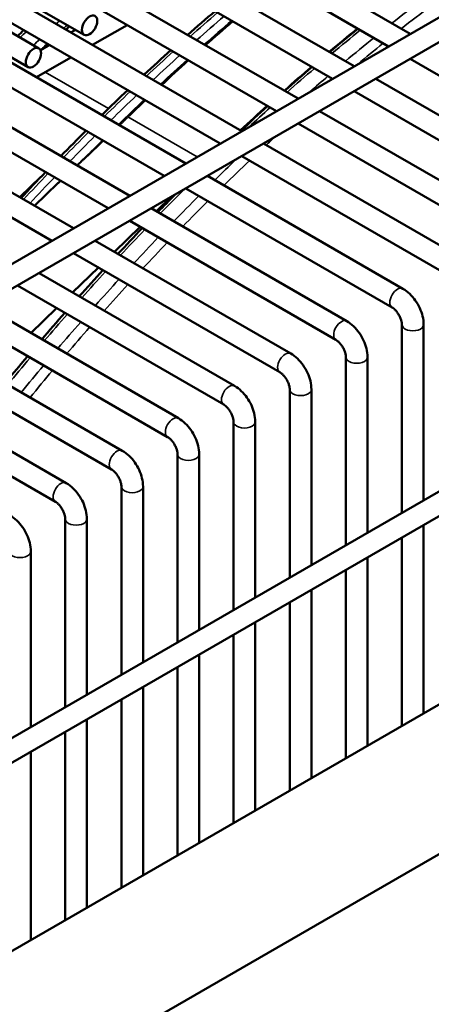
# Model space of a CAD drawing. Header units: inches. Extents: x 1 to 271, y 5 to 171.
# Tile 254 of 256: x 250.63 to 252.88, y 80.66 to 86.04. Entities that reach past the tile are written whole.
import ezdxf

# ---------------------------------------------------------------- set-up
doc = ezdxf.new("R2010")
doc.units = ezdxf.units.IN
doc.header["$LTSCALE"] = 8
doc.header["$MEASUREMENT"] = 0
doc.layers.add('Visible (ANSI)', color=7, linetype='Continuous', lineweight=50)
doc.layers.add('Visible Narrow (ANSI)', color=7, linetype='Continuous', lineweight=35)

msp = doc.modelspace()

# ---------------------------------------------------------------- linework, layer by layer
at = {"layer": 'Visible (ANSI)'}
for p, q in [((261.742, 91.1426), (247.6213, 82.99)), ((261.8011, 91.0403), (247.7044, 82.9016)), ((262.9809, 89.2701), (249.9116, 81.7246)), ((263.0399, 89.1678), (249.9533, 81.6123)), ((250.6985, 87.1536), (252.7657, 85.9601)), ((250.5926, 87.0784), (252.6476, 85.8919)), ((250.3922, 86.9768), (252.4595, 85.7833)), ((250.2864, 86.9016), (252.3414, 85.7151)), ((250.086, 86.8), (252.1532, 85.6065)), ((249.9801, 86.7248), (252.0351, 85.5383)), ((249.7798, 86.6232), (251.847, 85.4297)), ((250.9864, 85.9556), (249.8049, 86.6377)), ((249.6739, 86.548), (251.7289, 85.3615)), ((250.7392, 85.8811), (249.6168, 86.5291)), ((249.4736, 86.4464), (251.5408, 85.2529)), ((250.6801, 85.7788), (249.4987, 86.4609)), ((249.3677, 86.3712), (251.4227, 85.1847)), ((259.9698, 86.3678), (250.0491, 80.6401)), ((249.1673, 86.2696), (251.2346, 85.0761)), ((249.0614, 86.1944), (251.1165, 85.0079)), ((248.8611, 86.0928), (250.9283, 84.8993)), ((248.7552, 86.0176), (250.8102, 84.8311)), ((251.0325, 85.9), (251.2206, 86.0086)), ((260.6769, 85.9595), (250.1798, 79.899)), ((250.9144, 85.9681), (250.9395, 85.9827)), ((250.7477, 85.8719), (250.7963, 85.9)), ((250.7263, 85.7232), (250.9144, 85.8318)), ((252.7657, 85.8237), (253.8915, 85.1738)), ((252.5776, 85.7151), (253.6443, 85.0992)), ((252.4595, 85.6469), (253.5853, 84.997)), ((252.2714, 85.5383), (253.3381, 84.9224)), ((252.1532, 85.4701), (253.279, 84.8202)), ((251.9651, 85.3615), (253.0319, 84.7456)), ((251.847, 85.2933), (252.9728, 84.6434)), ((250.75, 85.1794), (250.6357, 85.0683)), ((250.716, 85.0219), (250.8423, 85.1443)), ((251.6589, 85.1847), (252.7256, 84.5688)), ((251.5408, 85.1165), (252.6666, 84.4666)), ((251.3807, 84.9917), (251.4633, 85.0718)), ((251.3527, 85.0079), (252.4194, 84.392)), ((251.2346, 84.9397), (252.3603, 84.2898)), ((251.152, 84.7702), (251.2925, 84.9063)), ((251.0464, 84.8311), (252.1132, 84.2152)), ((250.9283, 84.7629), (252.0541, 84.113)), ((250.9234, 84.5486), (251.0639, 84.6847)), ((250.7402, 84.6543), (251.8069, 84.0384)), ((250.6221, 84.5861), (251.7479, 83.9362)), ((250.434, 84.4775), (251.5007, 83.8616)), ((250.6947, 84.327), (250.8352, 84.4631)), ((250.3159, 84.4093), (251.4417, 83.7594)), ((252.7206, 84.373), (252.7206, 83.3463)), ((252.8387, 84.373), (252.8387, 83.4145)), ((250.1278, 84.3007), (251.1945, 83.6848)), ((250.0097, 84.2325), (251.1354, 83.5826)), ((252.4143, 84.1962), (252.4143, 83.1695)), ((252.5324, 84.1962), (252.5324, 83.2377)), ((249.8215, 84.1239), (250.8883, 83.508)), ((249.7034, 84.0557), (250.8292, 83.4058)), ((252.1081, 84.0194), (252.1081, 82.9927)), ((252.2262, 84.0194), (252.2262, 83.0609)), ((251.8019, 83.8426), (251.8019, 82.8159)), ((251.92, 83.8426), (251.92, 82.8841)), ((251.4957, 83.6658), (251.4957, 82.6391)), ((251.6138, 83.6658), (251.6138, 82.7073)), ((251.1894, 83.489), (251.1894, 82.4623)), ((251.3075, 83.489), (251.3075, 82.5305)), ((250.8832, 83.3122), (250.8832, 82.2855)), ((251.0013, 83.3122), (251.0013, 82.3537)), ((252.8387, 83.2781), (252.8387, 82.2506)), ((252.7206, 83.21), (252.7206, 82.1825)), ((250.6951, 83.1354), (250.6951, 82.1769)), ((252.5324, 83.1013), (252.5324, 82.0738)), ((252.4143, 83.0332), (252.4143, 82.0056)), ((252.2262, 82.9245), (252.2262, 81.897)), ((252.1081, 82.8564), (252.1081, 81.8288)), ((251.92, 82.7477), (251.92, 81.7202)), ((251.8019, 82.6796), (251.8019, 81.652)), ((251.6138, 82.5709), (251.6138, 81.5434)), ((251.4957, 82.5028), (251.4957, 81.4752)), ((251.3075, 82.3941), (251.3075, 81.3666)), ((251.1894, 82.326), (251.1894, 81.2984)), ((251.0013, 82.2173), (251.0013, 81.1898)), ((250.8832, 82.1492), (250.8832, 81.1216)), ((250.6951, 82.0405), (250.6951, 81.013))]:
    msp.add_line(p, q, dxfattribs=at)
for centre in [(251.0159, 86.0068), (250.7097, 85.83)]:
    msp.add_ellipse(centre, major_axis=(-0.0295, -0.0511), ratio=0.57735, dxfattribs=at)
for centre, major_axis, start_param, end_param in [((253.3642, 79.4624), (-4.7076, -8.1538), 4.164575, 4.187818), ((252.8419, 79.7639), (-4.7076, -8.1538), 4.221981, 4.225004), ((253.795, 79.2137), (4.7076, 8.1538), 0.984419, 1.008221), ((253.3642, 79.4624), (-4.7076, -8.1538), 4.202252, 4.225004), ((253.795, 79.2137), (4.7076, 8.1538), 1.022983, 1.046225), ((253.3642, 79.4624), (-4.7076, -8.1538), 4.23915, 4.254105), ((253.795, 79.2137), (4.7076, 8.1538), 1.060659, 1.083412)]:
    msp.add_ellipse(centre, major_axis=major_axis, ratio=0.57735, start_param=start_param, end_param=end_param, dxfattribs=at)
for points in [[(251.701, 86.0848), (251.6509, 86.0418), (251.601, 85.9982), (251.5512, 85.9541)], [(250.623, 85.9482), (250.6343, 85.959), (250.6456, 85.9697), (250.6569, 85.9805)], [(252.4803, 85.9885), (252.4286, 85.9465), (252.377, 85.9039), (252.3255, 85.8606)], [(251.4586, 85.8712), (251.4101, 85.8272), (251.3617, 85.7827), (251.3135, 85.7377)], [(252.23, 85.7794), (252.1799, 85.7364), (252.1299, 85.6929), (252.0802, 85.6487)], [(251.2237, 85.6532), (251.1766, 85.6084), (251.1297, 85.563), (251.083, 85.5172)], [(251.9876, 85.5658), (251.939, 85.5218), (251.8906, 85.4774), (251.8424, 85.4324)], [(250.9959, 85.4311), (250.9501, 85.3855), (250.9046, 85.3394), (250.8592, 85.2928)], [(250.7747, 85.2052), (250.7303, 85.1588), (250.686, 85.1119), (250.642, 85.0646)], [(250.8571, 85.1577), (250.8522, 85.1532), (250.8472, 85.1487), (250.8423, 85.1443)], [(251.4814, 85.0823), (251.4503, 85.0509), (251.4192, 85.0192), (251.3882, 84.9874)], [(251.3036, 84.8998), (251.2592, 84.8534), (251.215, 84.8065), (251.1709, 84.7592)], [(251.0888, 84.6703), (251.0456, 84.6231), (251.0027, 84.5755), (250.9599, 84.5275)], [(250.8801, 84.4372), (250.8381, 84.3893), (250.7963, 84.341), (250.7548, 84.2923)]]:
    msp.add_open_spline(points, degree=3, dxfattribs=at)
for points, weights in [([(251.2251, 85.5071), (251.2018, 85.4846), (251.1785, 85.4621)], [1.00723899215, 1.00723899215, 1.00722527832]), ([(251.0899, 85.3769), (251.0341, 85.3235), (250.978, 85.2704)], [1.00712404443, 1.00702971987, 1.00685799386])]:
    msp.add_rational_spline(points, weights, degree=2, dxfattribs=at)
for points, knots in [([(250.978, 85.2704), (250.9744, 85.267), (250.9708, 85.2636), (250.9607, 85.254), (250.9542, 85.2479), (250.9477, 85.2417)], [0.8759042, 0.8759042, 0.8759042, 0.8759042, 0.9127491, 0.9127491, 0.9794908, 0.9794908, 0.9794908, 0.9794908]), ([(252.7256, 84.5688), (252.739, 84.5611), (252.7513, 84.5516), (252.774, 84.5301), (252.7843, 84.518), (252.8026, 84.492), (252.8106, 84.4781), (252.824, 84.4492), (252.8293, 84.4343), (252.8366, 84.4039), (252.8387, 84.3885), (252.8387, 84.373)], [0, 0, 0, 0, 0.314159, 0.314159, 0.628319, 0.628319, 0.942478, 0.942478, 1.256637, 1.256637, 1.570796, 1.570796, 1.570796, 1.570796]), ([(252.6666, 84.4666), (252.6693, 84.465), (252.6725, 84.4628), (252.6794, 84.4571), (252.6833, 84.4534), (252.6912, 84.4447), (252.6952, 84.4396), (252.7027, 84.4284), (252.7062, 84.4223), (252.7121, 84.4099), (252.7146, 84.4037), (252.7181, 84.3921), (252.7193, 84.3867), (252.7204, 84.3786), (252.7206, 84.3756), (252.7206, 84.373)], [0, 0, 0, 0, 0.206724, 0.206724, 0.430185, 0.430185, 0.66924, 0.66924, 0.917214, 0.917214, 1.164879, 1.164879, 1.402542, 1.402542, 1.570796, 1.570796, 1.570796, 1.570796]), ([(252.4194, 84.392), (252.4328, 84.3843), (252.4451, 84.3748), (252.4677, 84.3533), (252.478, 84.3412), (252.4964, 84.3152), (252.5044, 84.3013), (252.5177, 84.2724), (252.523, 84.2575), (252.5304, 84.2271), (252.5324, 84.2117), (252.5324, 84.1962)], [0, 0, 0, 0, 0.314159, 0.314159, 0.628319, 0.628319, 0.942478, 0.942478, 1.256637, 1.256637, 1.570796, 1.570796, 1.570796, 1.570796]), ([(252.3603, 84.2898), (252.3631, 84.2882), (252.3662, 84.286), (252.3732, 84.2803), (252.3771, 84.2766), (252.3849, 84.2679), (252.389, 84.2628), (252.3965, 84.2516), (252.4, 84.2455), (252.4059, 84.2331), (252.4083, 84.2269), (252.4119, 84.2153), (252.4131, 84.2099), (252.4141, 84.2018), (252.4143, 84.1988), (252.4143, 84.1962)], [0, 0, 0, 0, 0.206724, 0.206724, 0.430185, 0.430185, 0.66924, 0.66924, 0.917214, 0.917214, 1.164879, 1.164879, 1.402542, 1.402542, 1.570796, 1.570796, 1.570796, 1.570796]), ([(250.6773, 84.2007), (250.6693, 84.1912), (250.6614, 84.1818), (250.6207, 84.133), (250.588, 84.0935), (250.5555, 84.0538)], [6.77164233, 6.77164233, 6.77164233, 6.77164233, 6.77568336, 6.77568336, 6.79243038, 6.79243038, 6.79243038, 6.79243038]), ([(252.1132, 84.2152), (252.1266, 84.2075), (252.1389, 84.198), (252.1615, 84.1765), (252.1718, 84.1644), (252.1901, 84.1384), (252.1982, 84.1245), (252.2115, 84.0956), (252.2168, 84.0807), (252.2242, 84.0503), (252.2262, 84.0349), (252.2262, 84.0194)], [0, 0, 0, 0, 0.314159, 0.314159, 0.628319, 0.628319, 0.942478, 0.942478, 1.256637, 1.256637, 1.570796, 1.570796, 1.570796, 1.570796]), ([(252.0541, 84.113), (252.0568, 84.1114), (252.06, 84.1092), (252.067, 84.1035), (252.0708, 84.0998), (252.0787, 84.0911), (252.0827, 84.086), (252.0902, 84.0748), (252.0937, 84.0687), (252.0997, 84.0563), (252.1021, 84.0501), (252.1057, 84.0385), (252.1068, 84.0331), (252.1079, 84.025), (252.1081, 84.022), (252.1081, 84.0194)], [0, 0, 0, 0, 0.206724, 0.206724, 0.430185, 0.430185, 0.66924, 0.66924, 0.917214, 0.917214, 1.164879, 1.164879, 1.402542, 1.402542, 1.570796, 1.570796, 1.570796, 1.570796]), ([(251.8069, 84.0384), (251.8203, 84.0307), (251.8326, 84.0212), (251.8553, 83.9997), (251.8656, 83.9876), (251.8839, 83.9616), (251.8919, 83.9477), (251.9053, 83.9188), (251.9106, 83.9039), (251.9179, 83.8735), (251.92, 83.8581), (251.92, 83.8426)], [0, 0, 0, 0, 0.314159, 0.314159, 0.628319, 0.628319, 0.942478, 0.942478, 1.256637, 1.256637, 1.570796, 1.570796, 1.570796, 1.570796]), ([(251.7479, 83.9362), (251.7506, 83.9346), (251.7538, 83.9324), (251.7608, 83.9267), (251.7646, 83.923), (251.7725, 83.9143), (251.7765, 83.9092), (251.784, 83.898), (251.7875, 83.8919), (251.7934, 83.8795), (251.7959, 83.8733), (251.7994, 83.8617), (251.8006, 83.8563), (251.8017, 83.8482), (251.8019, 83.8452), (251.8019, 83.8426)], [0, 0, 0, 0, 0.206724, 0.206724, 0.430185, 0.430185, 0.66924, 0.66924, 0.917214, 0.917214, 1.164879, 1.164879, 1.402542, 1.402542, 1.570796, 1.570796, 1.570796, 1.570796]), ([(251.5007, 83.8616), (251.5141, 83.8539), (251.5264, 83.8444), (251.549, 83.8229), (251.5594, 83.8108), (251.5777, 83.7848), (251.5857, 83.7709), (251.599, 83.742), (251.6043, 83.7271), (251.6117, 83.6967), (251.6138, 83.6813), (251.6138, 83.6658)], [0, 0, 0, 0, 0.314159, 0.314159, 0.628319, 0.628319, 0.942478, 0.942478, 1.256637, 1.256637, 1.570796, 1.570796, 1.570796, 1.570796]), ([(251.4417, 83.7594), (251.4444, 83.7578), (251.4475, 83.7556), (251.4545, 83.7499), (251.4584, 83.7462), (251.4663, 83.7375), (251.4703, 83.7324), (251.4778, 83.7212), (251.4813, 83.7151), (251.4872, 83.7027), (251.4896, 83.6965), (251.4932, 83.6849), (251.4944, 83.6795), (251.4955, 83.6714), (251.4957, 83.6684), (251.4957, 83.6658)], [0, 0, 0, 0, 0.206724, 0.206724, 0.430185, 0.430185, 0.66924, 0.66924, 0.917214, 0.917214, 1.164879, 1.164879, 1.402542, 1.402542, 1.570796, 1.570796, 1.570796, 1.570796]), ([(251.1945, 83.6848), (251.2079, 83.6771), (251.2202, 83.6676), (251.2428, 83.6461), (251.2531, 83.634), (251.2715, 83.608), (251.2795, 83.5941), (251.2928, 83.5652), (251.2981, 83.5503), (251.3055, 83.5199), (251.3075, 83.5045), (251.3075, 83.489)], [0, 0, 0, 0, 0.314159, 0.314159, 0.628319, 0.628319, 0.942478, 0.942478, 1.256637, 1.256637, 1.570796, 1.570796, 1.570796, 1.570796]), ([(251.1354, 83.5826), (251.1381, 83.581), (251.1413, 83.5788), (251.1483, 83.5731), (251.1522, 83.5694), (251.16, 83.5607), (251.164, 83.5556), (251.1716, 83.5444), (251.1751, 83.5383), (251.181, 83.5259), (251.1834, 83.5197), (251.187, 83.5081), (251.1881, 83.5027), (251.1892, 83.4946), (251.1894, 83.4916), (251.1894, 83.489)], [0, 0, 0, 0, 0.206724, 0.206724, 0.430185, 0.430185, 0.66924, 0.66924, 0.917214, 0.917214, 1.164879, 1.164879, 1.402542, 1.402542, 1.570796, 1.570796, 1.570796, 1.570796]), ([(250.8883, 83.508), (250.9017, 83.5003), (250.914, 83.4908), (250.9366, 83.4693), (250.9469, 83.4572), (250.9652, 83.4312), (250.9733, 83.4173), (250.9866, 83.3884), (250.9919, 83.3735), (250.9992, 83.3431), (251.0013, 83.3277), (251.0013, 83.3122)], [0, 0, 0, 0, 0.314159, 0.314159, 0.628319, 0.628319, 0.942478, 0.942478, 1.256637, 1.256637, 1.570796, 1.570796, 1.570796, 1.570796]), ([(250.8292, 83.4058), (250.8319, 83.4042), (250.8351, 83.402), (250.8421, 83.3963), (250.8459, 83.3926), (250.8538, 83.3839), (250.8578, 83.3788), (250.8653, 83.3676), (250.8688, 83.3615), (250.8748, 83.3491), (250.8772, 83.3429), (250.8807, 83.3313), (250.8819, 83.3259), (250.883, 83.3178), (250.8832, 83.3148), (250.8832, 83.3122)], [0, 0, 0, 0, 0.206724, 0.206724, 0.430185, 0.430185, 0.66924, 0.66924, 0.917214, 0.917214, 1.164879, 1.164879, 1.402542, 1.402542, 1.570796, 1.570796, 1.570796, 1.570796]), ([(250.582, 83.3312), (250.5954, 83.3235), (250.6077, 83.314), (250.6304, 83.2925), (250.6407, 83.2804), (250.659, 83.2544), (250.667, 83.2405), (250.6804, 83.2116), (250.6857, 83.1967), (250.693, 83.1663), (250.6951, 83.1509), (250.6951, 83.1354)], [0, 0, 0, 0, 0.314159, 0.314159, 0.628319, 0.628319, 0.942478, 0.942478, 1.256637, 1.256637, 1.570796, 1.570796, 1.570796, 1.570796])]:
    msp.add_open_spline(points, degree=3, knots=knots, dxfattribs=at)
at = {"layer": 'Visible Narrow (ANSI)'}
for p, q in [((250.7742, 85.7508), (251.1186, 85.552)), ((251.6031, 85.2889), (251.2251, 85.5071))]:
    msp.add_line(p, q, dxfattribs=at)
for centre, major_axis, start_param, end_param in [((253.9031, 79.1513), (-4.7244, -8.1829), 4.089008, 4.113319), ((253.9309, 79.1352), (4.7047, 8.1488), 0.944403, 0.968867), ((253.3007, 79.499), (4.7244, 8.1829), 1.025156, 1.048286), ((252.8072, 79.7839), (-4.7244, -8.1829), 4.223883, 4.226892), ((252.8335, 79.7688), (4.7111, 8.1599), 1.080792, 1.083812), ((253.3362, 79.4786), (-4.7244, -8.1829), 4.166748, 4.189879), ((253.3625, 79.4634), (4.7111, 8.1599), 1.023444, 1.046663), ((252.7338, 79.8263), (4.7244, 8.1829), 1.099381, 1.104705), ((253.8297, 79.1936), (4.7244, 8.1829), 0.986785, 1.010466), ((252.8072, 79.7839), (-4.7244, -8.1829), 4.240974, 4.246298), ((252.8335, 79.7688), (4.7111, 8.1599), 1.097944, 1.103449), ((253.9031, 79.1513), (-4.7244, -8.1829), 4.128378, 4.152059), ((253.9309, 79.1352), (4.7047, 8.1488), 0.984017, 1.005381), ((253.3007, 79.499), (4.7244, 8.1829), 1.062652, 1.0853), ((253.3362, 79.4786), (-4.7244, -8.1829), 4.204245, 4.226892), ((253.3625, 79.4634), (4.7111, 8.1599), 1.061082, 1.083812), ((253.8297, 79.1936), (4.7244, 8.1829), 1.025156, 1.048286), ((253.9031, 79.1513), (-4.7244, -8.1829), 4.166748, 4.181971), ((253.3007, 79.499), (4.7244, 8.1829), 1.099381, 1.121604), ((253.3362, 79.4786), (-4.7244, -8.1829), 4.240974, 4.263196), ((253.3625, 79.4634), (4.7111, 8.1599), 1.097944, 1.120245), ((253.8297, 79.1936), (4.7244, 8.1829), 1.062652, 1.080811), ((253.3007, 79.499), (4.7244, 8.1829), 1.135434, 1.157282), ((253.3362, 79.4786), (-4.7244, -8.1829), 4.277027, 4.298875), ((253.3625, 79.4634), (4.7111, 8.1599), 1.134123, 1.151405), ((253.9309, 79.1352), (4.7047, 8.1488), 1.075728, 1.083091), ((253.9031, 79.1513), (-4.7244, -8.1829), 4.244581, 4.263196), ((253.9309, 79.1352), (4.7047, 8.1488), 1.097247, 1.119586), ((253.3007, 79.499), (4.7244, 8.1829), 1.170893, 1.192411), ((253.3362, 79.4786), (-4.7244, -8.1829), 4.312485, 4.334004), ((253.8297, 79.1936), (4.7244, 8.1829), 1.136471, 1.157282), ((253.9031, 79.1513), (-4.7244, -8.1829), 4.277027, 4.298875), ((253.9309, 79.1352), (4.7047, 8.1488), 1.133487, 1.155446), ((253.8297, 79.1936), (4.7244, 8.1829), 1.170893, 1.192411), ((253.9031, 79.1513), (-4.7244, -8.1829), 4.312485, 4.334004), ((253.9309, 79.1352), (4.7047, 8.1488), 1.169124, 1.190747), ((253.8297, 79.1936), (4.7244, 8.1829), 1.205827, 1.227056), ((253.9031, 79.1513), (-4.7244, -8.1829), 4.34742, 4.368648), ((253.9309, 79.1352), (4.7047, 8.1488), 1.204228, 1.225557), ((252.6961, 84.5177), (-0.0295, -0.0511), 3.141593, 6.283185), ((253.8297, 79.1936), (4.7244, 8.1829), 1.240301, 1.261275), ((252.3899, 84.3409), (-0.0295, -0.0511), 3.141593, 6.283185), ((253.9031, 79.1513), (-4.7244, -8.1829), 4.381894, 4.402868), ((253.9309, 79.1352), (4.7047, 8.1488), 1.238865, 1.259937), ((252.7796, 84.373), (-0.0591, 0), 0, 3.141593), ((253.8297, 79.1936), (4.7244, 8.1829), 1.274372, 1.295125), ((252.0836, 84.1641), (-0.0295, -0.0511), 3.141593, 6.283185), ((252.4734, 84.1962), (-0.0591, 0), 0, 3.141593), ((253.9031, 79.1513), (-4.7244, -8.1829), 4.415965, 4.436717), ((253.9309, 79.1352), (4.7047, 8.1488), 1.273094, 1.293941), ((251.7774, 83.9873), (-0.0295, -0.0511), 3.141593, 6.283185), ((252.1672, 84.0194), (-0.0591, 0), 0, 3.141593), ((251.4712, 83.8105), (-0.0295, -0.0511), 3.141593, 6.283185), ((251.8609, 83.8426), (-0.0591, 0), 0, 3.141593), ((251.165, 83.6337), (-0.0295, -0.0511), 3.141593, 6.283185), ((251.5547, 83.6658), (-0.0591, 0), 0, 3.141593), ((250.8587, 83.4569), (-0.0295, -0.0511), 3.141593, 6.283185), ((251.2485, 83.489), (-0.0591, 0), 0, 3.141593), ((250.9423, 83.3122), (-0.0591, 0), 0, 3.141593), ((250.636, 83.1354), (-0.0591, 0), 0, 3.141593)]:
    msp.add_ellipse(centre, major_axis=major_axis, ratio=0.57735, start_param=start_param, end_param=end_param, dxfattribs=at)

doc.saveas('drawing.dxf')
